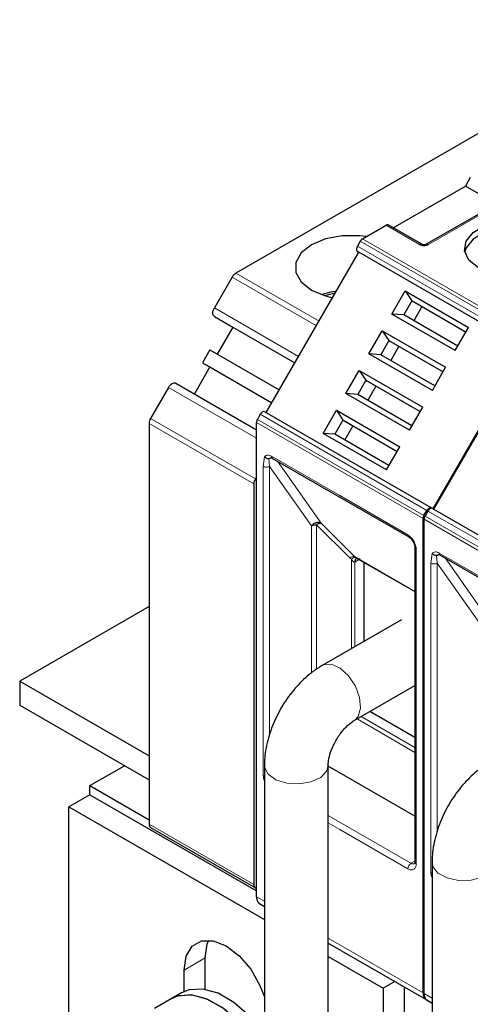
# Model space of a CAD drawing. Header units: millimetres. Extents: x 5 to 418, y 2 to 292.
# Tile 30 of 39: x 329 to 341, y 135 to 161. Entities that reach past the tile are written whole.
import ezdxf

# ---------------------------------------------------------------- set-up
doc = ezdxf.new("R2010")
doc.units = ezdxf.units.MM

msp = doc.modelspace()

# ---------------------------------------------------------------- linework, layer by layer
at = {"color": 7, "linetype": 'Continuous', "lineweight": 25}
for p, q in [((346.6146, 161.151), (334.7545, 154.3043)), ((341.084, 156.8849), (340.9533, 156.6585)), ((339.0017, 155.5318), (340.9533, 156.6585)), ((341.7277, 156.2114), (340.9533, 156.6585)), ((341.9891, 156.2931), (339.896, 155.0848)), ((338.1741, 155.2338), (338.8109, 155.6014)), ((339.776, 155.0848), (338.8709, 155.6073)), ((338.1141, 155.1704), (338.0348, 155.033)), ((335.5748, 150.5412), (338.0748, 154.8713)), ((338.0348, 154.8944), (338.0748, 154.8713)), ((342.572, 152.2751), (338.0748, 154.8713)), ((334.6545, 154.1987), (334.1737, 153.3659)), ((338.9679, 153.2012), (339.3278, 153.8245)), ((339.3278, 153.8245), (341.0388, 152.8367)), ((339.3278, 153.8245), (339.5068, 153.5596)), ((339.5068, 153.5596), (339.2868, 153.1786)), ((339.5068, 153.5596), (340.9689, 152.7156)), ((339.5068, 153.5596), (339.5468, 153.5365)), ((339.5468, 153.5365), (340.9689, 152.7156)), ((340.6789, 152.2134), (338.9679, 153.2012)), ((339.2868, 153.1786), (338.9679, 153.2012)), ((340.7489, 152.3345), (339.2868, 153.1786)), ((339.7768, 153.4038), (339.5568, 153.0227)), ((334.1737, 153.135), (334.6737, 152.8462)), ((334.6737, 152.8462), (334.2537, 152.1188)), ((334.6737, 152.8462), (336.3477, 151.8799)), ((338.3479, 152.1273), (338.7078, 152.7506)), ((338.7078, 152.7506), (340.4188, 151.7629)), ((338.7078, 152.7506), (338.8868, 152.4858)), ((340.6789, 152.2134), (341.0388, 152.8367)), ((338.8868, 152.4858), (338.6668, 152.1047)), ((338.8868, 152.4858), (340.3489, 151.6417)), ((338.8868, 152.4858), (338.9268, 152.4627)), ((338.9268, 152.4627), (340.3489, 151.6417)), ((334.0537, 152.2343), (333.8537, 151.8878)), ((334.0537, 152.2343), (335.9277, 151.1524)), ((340.0589, 151.1395), (338.3479, 152.1273)), ((338.6668, 152.1047), (338.3479, 152.1273)), ((340.1289, 151.2607), (338.6668, 152.1047)), ((339.1568, 152.3299), (338.9368, 151.9488)), ((342.572, 152.2751), (340.072, 147.945)), ((340.1003, 147.9287), (342.6003, 152.2588)), ((333.8537, 151.8878), (335.7277, 150.806)), ((333.8537, 151.8878), (334.0537, 151.7723)), ((334.0537, 151.7723), (333.6337, 151.045)), ((334.0537, 151.7723), (335.7277, 150.806)), ((337.7279, 151.0534), (338.0878, 151.6768)), ((338.0878, 151.6768), (339.7988, 150.689)), ((338.0878, 151.6768), (338.2668, 151.4119)), ((340.0589, 151.1395), (340.4188, 151.7629)), ((333.1337, 151.3336), (335.3106, 150.0769)), ((338.2668, 151.4119), (338.0468, 151.0308)), ((338.2668, 151.4119), (339.7289, 150.5678)), ((338.2668, 151.4119), (338.3068, 151.3888)), ((338.3068, 151.3888), (339.7289, 150.5678)), ((332.9337, 151.2182), (332.4528, 150.3853)), ((339.4389, 150.0657), (337.7279, 151.0534)), ((338.0468, 151.0308), (337.7279, 151.0534)), ((338.5368, 151.256), (338.3168, 150.875)), ((339.5089, 150.1868), (338.0468, 151.0308)), ((335.5348, 150.5643), (340.032, 147.9681)), ((337.1079, 149.9795), (337.4678, 150.6029)), ((337.4678, 150.6029), (339.1788, 149.6151)), ((337.4678, 150.6029), (337.6468, 150.338)), ((339.4389, 150.0657), (339.7988, 150.689)), ((332.4114, 150.246), (332.4114, 139.4279)), ((335.3106, 137.4659), (335.3106, 150.2739)), ((335.4148, 150.495), (335.3354, 150.3575)), ((337.6468, 150.338), (337.4268, 149.957)), ((337.6468, 150.338), (339.1089, 149.494)), ((337.6468, 150.338), (337.6868, 150.3149)), ((337.6868, 150.3149), (339.1089, 149.494)), ((338.8189, 148.9918), (337.1079, 149.9795)), ((337.4268, 149.957), (337.1079, 149.9795)), ((337.9168, 150.1821), (337.6968, 149.8011)), ((338.8889, 149.1129), (337.4268, 149.957)), ((338.8189, 148.9918), (339.1788, 149.6151)), ((335.7455, 149.3042), (339.4225, 147.1816)), ((335.3106, 148.8033), (335.2813, 148.7525)), ((335.2398, 148.6131), (335.2398, 137.7951)), ((339.8326, 147.7614), (339.912, 147.8988)), ((339.9403, 147.8825), (339.8609, 147.745)), ((340.072, 147.945), (340.032, 147.9681)), ((340.0603, 147.9518), (344.5575, 145.3556)), ((339.8078, 134.8697), (339.8078, 147.6777)), ((339.836, 134.8534), (339.836, 147.6614)), ((339.5888, 146.8936), (339.5888, 138.4016)), ((339.589, 146.8888), (339.5888, 146.8936)), ((337.9554, 146.6524), (337.9858, 146.6307)), ((337.9685, 146.6401), (339.5888, 145.7047)), ((338.0116, 146.6016), (338.0261, 146.6068)), ((340.271, 146.6917), (343.948, 144.5691)), ((338.2097, 146.5008), (338.2097, 144.36)), ((332.4114, 145.3077), (328.9183, 143.2911)), ((339.2222, 144.9446), (337.0868, 143.7118)), ((328.9183, 143.2911), (328.9183, 142.6379)), ((328.9183, 143.2911), (332.4114, 141.2746)), ((337.9467, 142.2222), (339.5888, 143.1701)), ((328.9183, 142.6379), (332.4114, 140.6214)), ((339.5888, 141.7693), (338.3755, 142.4697)), ((330.8134, 140.466), (331.747, 141.005)), ((335.5254, 141.0074), (335.5254, 124.7675)), ((337.2454, 124.7675), (337.2454, 141.0074)), ((339.5888, 139.6397), (337.2454, 140.9925)), ((330.8134, 140.466), (332.4114, 139.5435)), ((330.8134, 140.221), (330.8134, 140.466)), ((330.8134, 140.221), (330.2477, 139.8945)), ((330.8134, 140.221), (335.3106, 137.6249)), ((330.2477, 130.6023), (330.2477, 139.8945)), ((330.2477, 139.8945), (335.5254, 136.8477)), ((332.4528, 139.3363), (335.2813, 137.7035)), ((340.0508, 138.3949), (340.0508, 122.7768)), ((335.3934, 137.2828), (335.5254, 137.2066)), ((337.2454, 136.2137), (339.8906, 134.6866)), ((333.9246, 134.9651), (333.9246, 135.812)), ((337.2454, 135.8548), (338.733, 134.996)), ((333.3589, 134.9048), (333.3589, 135.4854)), ((339.0438, 135.1755), (338.733, 134.996)), ((333.2904, 134.8695), (333.0076, 134.7062)), ((338.733, 134.996), (338.733, 125.7038)), ((339.2986, 135.0283), (339.2986, 125.3772)), ((333.0076, 134.7062), (332.555, 134.4449)), ((339.9189, 134.6703), (340.0508, 134.5941))]:
    msp.add_line(p, q, dxfattribs=at)
at = {"color": 7, "linetype": 'Continuous', "lineweight": 18}
for p, q in [((342.0491, 156.2872), (339.956, 155.0789)), ((339.716, 155.0789), (338.8109, 155.6014)), ((338.0348, 155.033), (342.532, 152.4368)), ((338.1141, 155.1704), (342.6113, 152.5742)), ((338.1741, 155.2338), (342.6713, 152.6376)), ((342.532, 152.2982), (338.0348, 154.8944)), ((334.7545, 154.3043), (336.9992, 153.0084)), ((336.9285, 152.886), (334.6545, 154.1987)), ((334.1737, 153.3659), (336.4477, 152.0531)), ((336.3477, 151.8799), (334.1737, 153.135)), ((335.3106, 149.846), (332.9337, 151.2182)), ((335.2398, 148.6131), (332.4114, 150.246)), ((332.4528, 150.3853), (335.2813, 148.7525)), ((339.8078, 147.6777), (335.3106, 150.2739)), ((339.8326, 147.7614), (335.3354, 150.3575)), ((335.4148, 150.495), (339.912, 147.8988)), ((335.4944, 149.0866), (335.5309, 149.3497)), ((335.6641, 149.0865), (335.6465, 149.2979)), ((335.7207, 149.3592), (337.5592, 148.2978)), ((335.8788, 149.2273), (337.0574, 147.5504)), ((335.4944, 140.7365), (335.4944, 149.0866)), ((335.6641, 149.0865), (336.7937, 147.48)), ((335.6641, 141.8368), (335.6641, 149.0865)), ((337.5592, 148.2979), (339.3976, 147.2365)), ((339.9403, 147.8825), (344.4375, 145.2863)), ((344.3332, 145.0652), (339.836, 147.6614)), ((344.3581, 145.1489), (339.8609, 147.745)), ((336.7937, 147.48), (336.7933, 143.5073)), ((337.8329, 146.6155), (336.9349, 147.5135)), ((336.9349, 147.5135), (336.9349, 143.6114)), ((337.0574, 147.5504), (337.9554, 146.6524)), ((339.6239, 146.8446), (339.6239, 138.3526)), ((337.8329, 146.6155), (337.8771, 146.5789)), ((337.8771, 146.5789), (337.8771, 144.1681)), ((337.9554, 146.6524), (339.5888, 145.7094)), ((337.962, 146.5056), (337.9758, 146.5131)), ((338.0661, 146.5652), (337.9758, 146.5131)), ((340.0199, 146.4741), (340.0564, 146.7372)), ((340.1896, 146.474), (340.172, 146.6854)), ((340.2462, 146.7467), (342.0846, 145.6853)), ((340.4043, 146.6148), (341.5828, 144.9379)), ((337.962, 144.2171), (337.962, 146.5056)), ((340.0199, 138.124), (340.0199, 146.4741)), ((340.1896, 146.474), (341.3192, 144.8675)), ((340.1896, 139.2243), (340.1896, 146.474)), ((339.5888, 141.3654), (338.0257, 142.2678)), ((339.5888, 141.4993), (338.1416, 142.3347)), ((339.4825, 138.3689), (337.2454, 139.6603)), ((332.4114, 139.4279), (335.2398, 137.7951)), ((337.5592, 139.2832), (337.2454, 139.4644)), ((339.3976, 138.2219), (337.5592, 139.2832)), ((339.5888, 138.4302), (339.4825, 138.3689)), ((335.3106, 137.4659), (335.5254, 137.3419)), ((337.2454, 136.349), (339.8078, 134.8697)), ((333.9246, 135.812), (333.3589, 135.4854)), ((339.836, 134.8534), (340.0508, 134.7294))]:
    msp.add_line(p, q, dxfattribs=at)
at = {"color": 7, "linetype": 'Continuous', "lineweight": 25, "flags": 128}
for points in [[(341.3068, 154.4461), (341.0479, 154.6596), (340.931, 154.9113), (340.9704, 155.171), (341.1612, 155.4072), (341.4804, 155.5915), (341.8896, 155.7016), (342.3394, 155.7243), (342.7755, 155.6569), (343.1453, 155.5074)], [(338.277, 155.2932), (338.0908, 155.3173), (337.6215, 155.3173), (337.1752, 155.2336), (336.7955, 155.0743), (336.5196, 154.8551), (336.3746, 154.5975), (336.3746, 154.3266), (336.5196, 154.0689), (336.7955, 153.8497), (337.1752, 153.6905), (337.366, 153.6436)], [(343.1453, 155.3277), (342.7755, 155.4772), (342.3394, 155.5447), (341.8896, 155.522), (341.4804, 155.4118), (341.1612, 155.2275), (340.9704, 154.9913), (340.9354, 154.8869)], [(337.0627, 153.7271), (337.3288, 153.8029), (337.4733, 153.8295)], [(337.4349, 153.763), (337.2212, 153.7125), (337.1624, 153.6943)], [(334.1737, 153.135), (334.1561, 153.1496), (334.143, 153.1702), (334.135, 153.1962), (334.1322, 153.2265), (334.135, 153.26), (334.143, 153.2952), (334.1561, 153.331), (334.1737, 153.3659)], [(332.9337, 151.2182), (332.9551, 151.2508), (332.9796, 151.2801), (333.0061, 151.3047), (333.0337, 151.3237), (333.0613, 151.3365), (333.0878, 151.3425), (333.1122, 151.3416), (333.1337, 151.3336)], [(339.4185, 147.1842), (339.4209, 147.1826), (339.4225, 147.1816)], [(335.2398, 137.7951), (335.2417, 137.7695), (335.2473, 137.7469), (335.2565, 137.7277), (335.2691, 137.7125), (335.2846, 137.7017), (335.3027, 137.6955), (335.3106, 137.6944)], [(333.3589, 135.4854), (333.4143, 135.8572), (333.575, 136.1286), (333.8253, 136.2732), (334.1407, 136.2767), (334.4903, 136.1388), (334.8399, 135.873), (335.1553, 135.5054), (335.4056, 135.0718), (335.5254, 134.7623)], [(333.9246, 135.812), (333.98, 136.1838), (334.0249, 136.2918)], [(335.5254, 133.1015), (335.49, 133.1706), (335.1733, 133.6814), (334.796, 134.126), (334.3816, 134.4765), (333.9563, 134.7108), (333.5468, 134.8142), (333.1788, 134.7802), (333.0076, 134.7062)], [(335.5254, 133.7465), (335.4878, 133.8005), (335.115, 134.2524), (334.703, 134.6124), (334.2776, 134.858), (333.8656, 134.9737), (333.4928, 134.9522), (333.2904, 134.8695)], [(335.5254, 133.1015), (335.5151, 133.122), (335.205, 133.6373), (334.8322, 134.0891), (334.4202, 134.4491), (333.9948, 134.6947), (333.5827, 134.8104), (333.21, 134.789), (333.0076, 134.7062)]]:
    msp.add_lwpolyline(points, dxfattribs=at)
at = {"color": 7, "linetype": 'Continuous', "lineweight": 18, "flags": 128}
for points in [[(337.0869, 143.7119), (337.1258, 143.7306), (337.3339, 143.7423), (337.5697, 143.6359), (337.7975, 143.4278), (337.9826, 143.1494), (338.0967, 142.8433), (338.1225, 142.5561), (338.0561, 142.3313), (337.9537, 142.2264)], [(335.5254, 141.0072), (335.5286, 140.9641), (335.6225, 140.7782), (335.8326, 140.6271), (336.1268, 140.5339), (336.4603, 140.5128), (336.7825, 140.567), (337.0442, 140.6883), (337.2056, 140.8581), (337.2453, 140.9999)], [(335.4944, 140.7365), (335.5126, 140.7279), (335.5254, 140.7236)], [(340.0508, 138.3952), (340.0729, 138.2832), (340.2107, 138.1066), (340.4551, 137.9739), (340.7689, 137.9052), (341.1043, 137.9111), (341.4102, 137.9907), (341.6402, 138.1318), (341.759, 138.313), (341.7708, 138.3946)], [(340.0199, 138.124), (340.0381, 138.1154), (340.0508, 138.1111)]]:
    msp.add_lwpolyline(points, dxfattribs=at)
at = {"color": 7, "linetype": 'Continuous', "lineweight": 25}
for centre, radius, start, end in [((334.9072, 154.0595), 0.2885, 121.95467, 151.14439), ((332.6998, 150.2361), 0.2886, 148.85627, 178.0435), ((335.5282, 148.6033), 0.2886, 148.85627, 178.0435), ((332.5125, 139.4184), 0.1015, 174.66901, 234.01881)]:
    msp.add_arc(centre, radius, start, end, dxfattribs=at)
at = {"color": 7, "linetype": 'Continuous', "lineweight": 18}
for centre, radius, start, end in [((335.7778, 149.3519), 0.0575, 172.74417, 235.94365), ((339.4595, 147.2309), 0.0621, 174.79359, 228.71218), ((339.6496, 146.9007), 0.0618, 191.12459, 245.37522), ((337.938, 146.4885), 0.1648, 83.93525, 129.59813), ((338.0667, 146.5122), 0.1049, 120.50191, 183.60726), ((338.077, 146.5228), 0.1016, 127.44584, 185.46637), ((340.3032, 146.7394), 0.0575, 172.74417, 235.94365), ((339.5819, 138.2135), 0.1844, 122.60548, 177.39452), ((339.5412, 138.451), 0.1009, 234.43194, 293.74071), ((339.6488, 138.4075), 0.0604, 185.69479, 245.6253)]:
    msp.add_arc(centre, radius, start, end, dxfattribs=at)
at = {"color": 7, "linetype": 'Continuous', "lineweight": 25}
for points in [[(338.8709, 155.6073), (338.8668, 155.6092), (338.8585, 155.613), (338.8436, 155.6133), (338.8276, 155.6099), (338.8165, 155.6042), (338.8109, 155.6014)], [(338.0348, 155.033), (338.0278, 155.0188), (338.0139, 154.9906), (338.0079, 154.9482), (338.0139, 154.9127), (338.0278, 154.9005), (338.0348, 154.8944)], [(338.1741, 155.2338), (338.1686, 155.2302), (338.1575, 155.2231), (338.1415, 155.208), (338.1266, 155.1905), (338.1183, 155.1771), (338.1141, 155.1704)], [(335.5348, 150.5643), (335.526, 150.5673), (335.5085, 150.5732), (335.4748, 150.5606), (335.4411, 150.5343), (335.4235, 150.5081), (335.4148, 150.495)], [(335.3354, 150.3575), (335.3317, 150.3506), (335.3243, 150.3367), (335.3166, 150.3151), (335.3115, 150.2937), (335.3109, 150.2805), (335.3106, 150.2739)], [(339.912, 147.8988), (339.9207, 147.9119), (339.9383, 147.9381), (339.972, 147.9644), (340.0057, 147.977), (340.0232, 147.9711), (340.032, 147.9681)], [(340.0603, 147.9518), (340.0515, 147.9547), (340.034, 147.9607), (340.0003, 147.9481), (339.9665, 147.9218), (339.949, 147.8956), (339.9403, 147.8825)], [(339.8326, 147.7614), (339.8289, 147.7544), (339.8215, 147.7406), (339.8138, 147.7189), (339.8087, 147.6975), (339.8081, 147.6843), (339.8078, 147.6777)], [(339.8609, 147.745), (339.8572, 147.7381), (339.8498, 147.7242), (339.8421, 147.7026), (339.837, 147.6812), (339.8364, 147.668), (339.836, 147.6614)], [(337.0574, 147.5504), (337.037, 147.5588), (336.9963, 147.5756), (336.9214, 147.5674), (336.8482, 147.5361), (336.8119, 147.4987), (336.7937, 147.48)], [(336.7937, 147.48), (336.8035, 147.485), (336.823, 147.495), (336.8581, 147.5054), (336.8957, 147.5123), (336.9218, 147.5131), (336.9349, 147.5135)], [(339.8078, 134.8697), (339.8112, 134.8338), (339.818, 134.762), (339.8691, 134.6893), (339.9225, 134.6755), (339.9492, 134.6685)]]:
    msp.add_open_spline(points, degree=3, dxfattribs=at)
at = {"color": 7, "linetype": 'Continuous', "lineweight": 18}
for points in [[(339.776, 155.0848), (339.7719, 155.0867), (339.7636, 155.0905), (339.7487, 155.0908), (339.7327, 155.0874), (339.7216, 155.0817), (339.716, 155.0789)], [(339.956, 155.0789), (339.9505, 155.0817), (339.9394, 155.0874), (339.9234, 155.0908), (339.9085, 155.0905), (339.9002, 155.0867), (339.896, 155.0848)], [(335.4944, 149.0866), (335.5068, 149.0809), (335.5316, 149.0695), (335.5793, 149.0646), (335.6269, 149.0695), (335.6517, 149.0808), (335.6641, 149.0865)], [(340.0199, 146.4741), (340.0323, 146.4684), (340.0571, 146.457), (340.1047, 146.4521), (340.1524, 146.457), (340.1772, 146.4683), (340.1896, 146.474)]]:
    msp.add_open_spline(points, degree=3, dxfattribs=at)
for points, knots in [([(339.956, 155.0789), (339.9364, 155.0692), (339.9088, 155.0555), (339.8635, 155.0476), (339.8319, 155.0464), (339.8009, 155.0486), (339.7594, 155.0572), (339.734, 155.0699), (339.716, 155.0789)], [0, 0, 0, 0, 0.2823256, 0.3956386, 0.5177702, 0.6311071, 0.7404354, 1, 1, 1, 1]), ([(335.5309, 149.3497), (335.5422, 149.3605), (335.5648, 149.3822), (335.6116, 149.3924), (335.6642, 149.3874), (335.7018, 149.3686), (335.7207, 149.3592)], [0, 0, 0, 0, 0.2492254, 0.49995182, 0.7492335, 1, 1, 1, 1]), ([(339.3976, 147.2365), (339.4261, 147.2166), (339.47, 147.1858), (339.5227, 147.1229), (339.5587, 147.0683), (339.588, 147.0099), (339.6162, 146.9327), (339.6209, 146.8792), (339.6239, 146.8446)], [0, 0, 0, 0, 0.23944297, 0.36950744, 0.49999981, 0.63006447, 0.76055703, 1, 1, 1, 1]), ([(337.8771, 146.5789), (337.8877, 146.5884), (337.9092, 146.6077), (337.9396, 146.6258), (337.9665, 146.635), (337.9794, 146.6321), (337.9858, 146.6307)], [0, 0, 0, 0, 0.2460807, 0.5, 0.7539193, 1, 1, 1, 1]), ([(337.962, 146.5056), (337.9591, 146.5048), (337.953, 146.5032), (337.9393, 146.5057), (337.9093, 146.5246), (337.8909, 146.5557), (337.8771, 146.5789)], [0, 0, 0, 0, 0.0804047, 0.1687507, 0.3816896, 1, 1, 1, 1]), ([(337.9858, 146.6307), (338.0105, 146.616), (338.0441, 146.596), (338.0859, 146.5874), (338.1028, 146.5883), (338.1091, 146.5908), (338.1121, 146.592)], [0, 0, 0, 0, 0.6068166, 0.8244318, 0.9155486, 1, 1, 1, 1]), ([(340.0564, 146.7372), (340.0676, 146.748), (340.0903, 146.7697), (340.1371, 146.7799), (340.1897, 146.7749), (340.2273, 146.7561), (340.2462, 146.7467)], [0, 0, 0, 0, 0.2492254, 0.4999518, 0.7492335, 1, 1, 1, 1]), ([(335.5254, 140.5889), (335.5199, 140.603), (335.5004, 140.6539), (335.4969, 140.7019), (335.4944, 140.7365)], [0, 0, 0, 0, 0.2785941, 1, 1, 1, 1]), ([(339.6239, 138.3526), (339.6209, 138.3215), (339.6162, 138.2735), (339.588, 138.2288), (339.5588, 138.2041), (339.5228, 138.1911), (339.47, 138.189), (339.4261, 138.209), (339.3976, 138.2219)], [0, 0, 0, 0, 0.239443, 0.3695074, 0.4999998, 0.6300645, 0.760557, 1, 1, 1, 1]), ([(340.0508, 137.9764), (340.0454, 137.9905), (340.0259, 138.0414), (340.0224, 138.0894), (340.0199, 138.124)], [0, 0, 0, 0, 0.2785941, 1, 1, 1, 1])]:
    msp.add_open_spline(points, degree=3, knots=knots, dxfattribs=at)
at = {"color": 7, "linetype": 'Continuous', "lineweight": 25}
for points, knots in [([(339.896, 155.0848), (339.8876, 155.0804), (339.8757, 155.0743), (339.8509, 155.0692), (339.8327, 155.0684), (339.8156, 155.0702), (339.7946, 155.0752), (339.7837, 155.0808), (339.776, 155.0848)], [0, 0, 0, 0, 0.2915567, 0.4094353, 0.5237228, 0.6250088, 0.734944, 1, 1, 1, 1]), ([(335.5309, 149.3497), (335.5382, 149.3423), (335.5536, 149.3267), (335.585, 149.3089), (335.6175, 149.2986), (335.6382, 149.2981), (335.6465, 149.2979)], [0, 0, 0, 0, 0.23925668, 0.50150127, 0.8007506, 1, 1, 1, 1]), ([(335.6465, 149.2979), (335.6491, 149.2982), (335.6547, 149.2988), (335.6682, 149.3032), (335.6864, 149.3116), (335.7064, 149.3207), (335.7233, 149.3264), (335.7324, 149.3285), (335.7355, 149.3292)], [0, 0, 0, 0, 0.077668, 0.1661398, 0.3954533, 0.6672433, 0.8863212, 1, 1, 1, 1]), ([(335.7034, 149.3192), (335.7032, 149.3191), (335.7014, 149.3182), (335.7129, 149.3208), (335.7362, 149.3086), (335.7459, 149.3036)], [0, 0, 0, 0, 0.0729908, 0.6169306, 1, 1, 1, 1]), ([(336.9349, 147.5135), (336.9467, 147.5208), (336.9702, 147.5354), (337.0036, 147.5484), (337.0339, 147.5546), (337.0495, 147.5518), (337.0574, 147.5504)], [0, 0, 0, 0, 0.2500013, 0.5000026, 0.7500039, 1, 1, 1, 1]), ([(339.4167, 147.1853), (339.4394, 147.1694), (339.4847, 147.1376), (339.542, 147.0586), (339.5818, 146.9695), (339.5866, 146.9143), (339.5891, 146.8867)], [0, 0, 0, 0, 0.2499985, 0.499998, 0.7499985, 1, 1, 1, 1]), ([(340.0564, 146.7372), (340.0637, 146.7298), (340.0791, 146.7142), (340.1105, 146.6964), (340.143, 146.6861), (340.1637, 146.6856), (340.172, 146.6854)], [0, 0, 0, 0, 0.2392567, 0.5015013, 0.8007506, 1, 1, 1, 1]), ([(340.172, 146.6854), (340.1746, 146.6857), (340.1801, 146.6863), (340.1937, 146.6907), (340.2118, 146.699), (340.2319, 146.7082), (340.2487, 146.7139), (340.2579, 146.716), (340.261, 146.7167)], [0, 0, 0, 0, 0.077668, 0.1661398, 0.3954533, 0.6672433, 0.8863212, 1, 1, 1, 1]), ([(340.2289, 146.7067), (340.2287, 146.7066), (340.2269, 146.7057), (340.2384, 146.7083), (340.2617, 146.6961), (340.2714, 146.6911)], [0, 0, 0, 0, 0.0729908, 0.6169306, 1, 1, 1, 1]), ([(337.0868, 143.7118), (337.0026, 143.6589), (336.774, 143.5154), (336.4333, 143.2021), (336.0889, 142.7678), (335.8116, 142.2761), (335.6164, 141.7504), (335.5337, 141.3219), (335.5272, 141.0767), (335.5254, 141.0074)], [0, 0, 0, 0, 0.0965015, 0.2621455, 0.4278648, 0.5937039, 0.7612595, 0.9324787, 1, 1, 1, 1]), ([(337.2454, 141.0074), (337.2464, 141.0378), (337.2492, 141.1177), (337.2879, 141.3085), (337.3845, 141.5628), (337.5381, 141.8296), (337.7189, 142.0481), (337.8639, 142.1712), (337.9265, 142.2097), (337.9467, 142.2222)], [0, 0, 0, 0, 0.092373, 0.2431557, 0.4094595, 0.588773, 0.7719198, 0.9262344, 1, 1, 1, 1]), ([(341.6122, 141.0993), (341.5281, 141.0464), (341.2994, 140.9029), (340.9588, 140.5896), (340.6144, 140.1552), (340.3371, 139.6636), (340.1419, 139.1379), (340.0592, 138.7094), (340.0527, 138.4642), (340.0508, 138.3949)], [0, 0, 0, 0, 0.0965015, 0.2621455, 0.4278648, 0.5937039, 0.7612595, 0.9324787, 1, 1, 1, 1]), ([(339.5882, 138.4022), (339.5884, 138.3992), (339.5891, 138.3853), (339.5855, 138.3692), (339.5808, 138.3578), (339.5808, 138.358), (339.5808, 138.3581)], [0, 0, 0, 0, 0.089774, 0.4190315, 0.7546737, 1, 1, 1, 1]), ([(335.3106, 137.4659), (335.3142, 137.4305), (335.3216, 137.3597), (335.3569, 137.2998), (335.3891, 137.289), (335.3955, 137.2868)], [0, 0, 0, 0, 0.4445871, 0.8891742, 1, 1, 1, 1]), ([(339.836, 134.8534), (339.8397, 134.818), (339.8471, 134.7472), (339.8824, 134.6872), (339.9145, 134.6765), (339.921, 134.6743)], [0, 0, 0, 0, 0.4445871, 0.8891742, 1, 1, 1, 1])]:
    msp.add_open_spline(points, degree=3, knots=knots, dxfattribs=at)

doc.saveas('drawing.dxf')
